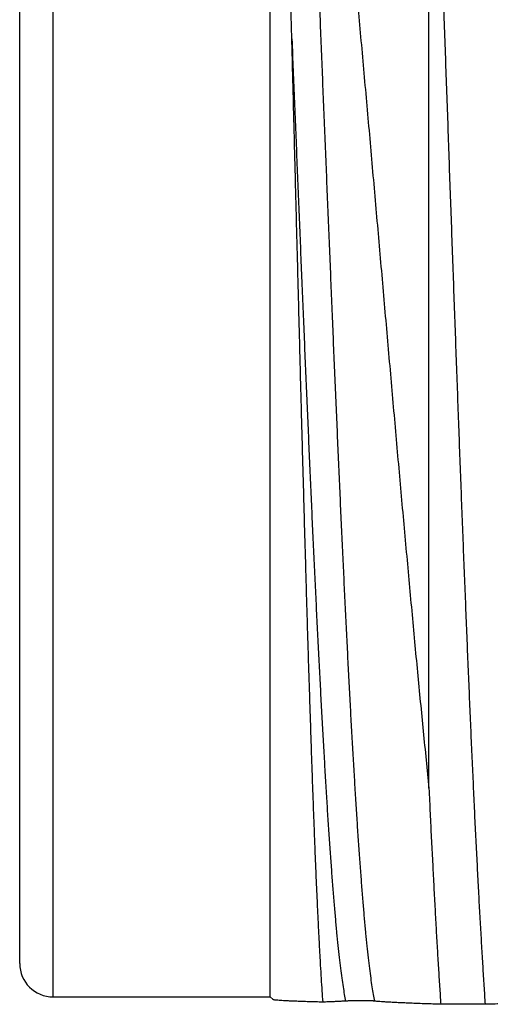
# Model space of a CAD drawing. Header units: inches. Extents: x 0 to 22, y 0 to 17.
# Tile 42 of 85: x 8.6418 to 8.6982, y 8.8992 to 9.0172. Entities that reach past the tile are written whole.
import ezdxf

# ---------------------------------------------------------------- set-up
doc = ezdxf.new("R2010")
doc.units = ezdxf.units.IN
doc.header["$LTSCALE"] = 1.21
doc.header["$MEASUREMENT"] = 0
doc.layers.get('0').update_dxf_attribs({"linetype": 'CONTINUOUS'})

msp = doc.modelspace()

# ---------------------------------------------------------------- linework, layer by layer
at = {"color": 9, "linetype": 'CONTINUOUS'}
msp.add_line((8.64582, 8.90012), (8.64582, 9.11212), dxfattribs=at)
at = {"color": 7, "linetype": 'CONTINUOUS'}
for p, q in [((8.67182, 8.90012), (8.67182, 9.11212)), ((8.64182, 8.90412), (8.64182, 9.10812)), ((8.69082, 8.92511), (8.69082, 9.06666)), ((8.64582, 8.90012), (8.67182, 8.90012)), ((8.67182, 8.90012), (8.67216, 8.89979)), ((8.69759, 8.89923), (8.69224, 8.89923))]:
    msp.add_line(p, q, dxfattribs=at)
msp.add_arc((8.64582, 8.90412), 0.004, 180, 270, dxfattribs=at)
at = {"color": 9, "linetype": 'CONTINUOUS'}
for points, knots in [([(8.6959, 9.11444), (8.69591, 9.11442), (8.69599, 9.11429), (8.69611, 9.11399), (8.69626, 9.1135), (8.69641, 9.11289), (8.69656, 9.11214), (8.69671, 9.11128), (8.69686, 9.11028), (8.69701, 9.10917), (8.69717, 9.10793), (8.69732, 9.10656), (8.69747, 9.10508), (8.69762, 9.10348), (8.69777, 9.10177), (8.69793, 9.09994), (8.69808, 9.09799), (8.69823, 9.09594), (8.69838, 9.09378), (8.69854, 9.09152), (8.69869, 9.08915), (8.69884, 9.08669), (8.69899, 9.08413), (8.69915, 9.08147), (8.6993, 9.07873), (8.69945, 9.0759), (8.6996, 9.07298), (8.69976, 9.06999), (8.69991, 9.06692), (8.70006, 9.06378), (8.70021, 9.06057), (8.70037, 9.05729), (8.70052, 9.05395), (8.70067, 9.05056), (8.70082, 9.04711), (8.70098, 9.04361), (8.70113, 9.04007), (8.70128, 9.03649), (8.70144, 9.03287), (8.70159, 9.02922), (8.70174, 9.02554), (8.70189, 9.02184), (8.70205, 9.01812), (8.7022, 9.01439), (8.70235, 9.01064), (8.7025, 9.00689), (8.70266, 9.00314), (8.70281, 8.9994), (8.70296, 8.99566), (8.70311, 8.99193), (8.70327, 8.98822), (8.70342, 8.98453), (8.70357, 8.98087), (8.70372, 8.97724), (8.70388, 8.97364), (8.70403, 8.97008), (8.70418, 8.96657), (8.70434, 8.9631), (8.70449, 8.95968), (8.70464, 8.95632), (8.70479, 8.95302), (8.70495, 8.94978), (8.7051, 8.94661), (8.70525, 8.94351), (8.7054, 8.94048), (8.70556, 8.93753), (8.70571, 8.93467), (8.70586, 8.93189), (8.70601, 8.9292), (8.70617, 8.9266), (8.70632, 8.92409), (8.70647, 8.92169), (8.70662, 8.91938), (8.70678, 8.91718), (8.70693, 8.91508), (8.70708, 8.91309), (8.70723, 8.91122), (8.70739, 8.90946), (8.70754, 8.90781), (8.70769, 8.90628), (8.70784, 8.90487), (8.70799, 8.90358), (8.70815, 8.90241), (8.7083, 8.90136), (8.70845, 8.90044), (8.70856, 8.89988), (8.70861, 8.89961)], [0, 0, 0, 0, 0.00032, 0.00212, 0.004482, 0.007418, 0.010931, 0.015022, 0.019688, 0.024926, 0.030731, 0.037097, 0.044017, 0.051483, 0.059487, 0.068019, 0.07707, 0.086629, 0.096685, 0.107226, 0.11824, 0.129713, 0.141632, 0.153984, 0.166752, 0.179923, 0.19348, 0.207408, 0.221689, 0.236308, 0.251245, 0.266484, 0.282007, 0.297795, 0.313829, 0.33009, 0.346559, 0.363216, 0.380041, 0.397014, 0.414116, 0.431325, 0.448621, 0.465984, 0.483392, 0.500825, 0.518263, 0.535684, 0.553068, 0.570394, 0.587641, 0.604789, 0.621817, 0.638705, 0.655434, 0.671982, 0.68833, 0.704459, 0.72035, 0.735984, 0.751341, 0.766404, 0.781155, 0.795577, 0.809651, 0.823362, 0.836692, 0.849627, 0.862151, 0.874249, 0.885907, 0.89711, 0.907846, 0.918102, 0.927865, 0.937126, 0.945871, 0.954092, 0.961779, 0.968924, 0.975517, 0.981552, 0.987023, 0.991924, 0.99625, 1, 1, 1, 1]), ([(8.67441, 9.08874), (8.67446, 9.08791), (8.67456, 9.08623), (8.67471, 9.08366), (8.67487, 9.081), (8.67502, 9.07825), (8.67517, 9.07541), (8.67532, 9.07249), (8.67548, 9.06949), (8.67563, 9.06642), (8.67578, 9.06327), (8.67593, 9.06006), (8.67608, 9.05678), (8.67624, 9.05345), (8.67639, 9.05005), (8.67654, 9.04661), (8.67669, 9.04311), (8.67685, 9.03958), (8.677, 9.036), (8.67715, 9.03239), (8.6773, 9.02874), (8.67745, 9.02507), (8.67761, 9.02138), (8.67776, 9.01767), (8.67791, 9.01394), (8.67806, 9.01021), (8.67821, 9.00647), (8.67837, 9.00273), (8.67852, 8.99899), (8.67867, 8.99527), (8.67882, 8.99155), (8.67898, 8.98785), (8.67913, 8.98418), (8.67928, 8.98053), (8.67943, 8.97691), (8.67958, 8.97333), (8.67974, 8.96978), (8.67989, 8.96628), (8.68004, 8.96283), (8.68019, 8.95942), (8.68035, 8.95607), (8.6805, 8.95279), (8.68065, 8.94956), (8.6808, 8.9464), (8.68095, 8.94332), (8.68111, 8.9403), (8.68126, 8.93737), (8.68141, 8.93452), (8.68156, 8.93175), (8.68171, 8.92907), (8.68187, 8.92648), (8.68202, 8.92399), (8.68217, 8.92159), (8.68232, 8.9193), (8.68248, 8.9171), (8.68263, 8.91502), (8.68278, 8.91304), (8.68293, 8.91117), (8.68308, 8.90942), (8.68323, 8.90778), (8.68339, 8.90625), (8.68354, 8.90485), (8.68369, 8.90356), (8.68384, 8.9024), (8.68399, 8.90136), (8.68414, 8.90044), (8.68425, 8.89987), (8.68431, 8.89961)], [0, 0, 0, 0, 0.013099, 0.0267, 0.040785, 0.05534, 0.070346, 0.085786, 0.101641, 0.117893, 0.134523, 0.151511, 0.168836, 0.186479, 0.204418, 0.222632, 0.2411, 0.2598, 0.278709, 0.297805, 0.317066, 0.336468, 0.355989, 0.375606, 0.395295, 0.415033, 0.434796, 0.454562, 0.474306, 0.494006, 0.513638, 0.533178, 0.552604, 0.571892, 0.59102, 0.609965, 0.628705, 0.647217, 0.665479, 0.683471, 0.701169, 0.718554, 0.735605, 0.752302, 0.768625, 0.784555, 0.800072, 0.815159, 0.829797, 0.84397, 0.857661, 0.870853, 0.883531, 0.89568, 0.907286, 0.918336, 0.928816, 0.938713, 0.948018, 0.956719, 0.964806, 0.97227, 0.979103, 0.985298, 0.990849, 0.99575, 1, 1, 1, 1]), ([(8.67441, 9.01489), (8.67446, 9.01364), (8.67456, 9.01113), (8.67471, 9.00737), (8.67487, 9.00361), (8.67502, 8.99985), (8.67517, 8.9961), (8.67533, 8.99236), (8.67548, 8.98863), (8.67563, 8.98493), (8.67579, 8.98126), (8.67594, 8.97761), (8.67609, 8.974), (8.67625, 8.97042), (8.6764, 8.96689), (8.67655, 8.96341), (8.6767, 8.95997), (8.67686, 8.9566), (8.67701, 8.95328), (8.67716, 8.95003), (8.67732, 8.94684), (8.67747, 8.94372), (8.67762, 8.94068), (8.67778, 8.93772), (8.67793, 8.93484), (8.67808, 8.93205), (8.67824, 8.92934), (8.67839, 8.92673), (8.67854, 8.92421), (8.67869, 8.92179), (8.67885, 8.91947), (8.679, 8.91726), (8.67915, 8.91515), (8.67931, 8.91316), (8.67946, 8.91127), (8.67961, 8.9095), (8.67976, 8.90784), (8.67992, 8.90631), (8.68007, 8.90489), (8.68022, 8.90359), (8.68037, 8.90242), (8.68053, 8.90137), (8.68068, 8.90045), (8.68079, 8.89988), (8.68084, 8.89961)], [0, 0, 0, 0, 0.032552, 0.065155, 0.097772, 0.130363, 0.162888, 0.195309, 0.227587, 0.259683, 0.291559, 0.323176, 0.354496, 0.385482, 0.416098, 0.446305, 0.476068, 0.505351, 0.534119, 0.562338, 0.589973, 0.616992, 0.643363, 0.669053, 0.694032, 0.71827, 0.741739, 0.764409, 0.786255, 0.80725, 0.827369, 0.846588, 0.864884, 0.882236, 0.898624, 0.914028, 0.92843, 0.941814, 0.954164, 0.965468, 0.975712, 0.984887, 0.992985, 1, 1, 1, 1])]:
    msp.add_open_spline(points, degree=3, knots=knots, dxfattribs=at)
at = {"color": 7, "linetype": 'CONTINUOUS'}
for points, knots in [([(8.67441, 9.01489), (8.67437, 9.01617), (8.67431, 9.01872), (8.67422, 9.02253), (8.67413, 9.02631), (8.67405, 9.03006), (8.67397, 9.03377), (8.6739, 9.03744), (8.67383, 9.04107), (8.67376, 9.04465), (8.6737, 9.04818), (8.67364, 9.05167), (8.67359, 9.0551), (8.67354, 9.05847), (8.6735, 9.06174), (8.67347, 9.06477), (8.67344, 9.06745), (8.67343, 9.06977), (8.67342, 9.07179), (8.67341, 9.07354), (8.67341, 9.07509), (8.67341, 9.07646), (8.67341, 9.07768), (8.67342, 9.07877), (8.67343, 9.07974), (8.67343, 9.08062), (8.67344, 9.08141), (8.67346, 9.08212), (8.67347, 9.08277), (8.67348, 9.08336), (8.67349, 9.0839), (8.67351, 9.08439), (8.67352, 9.08484), (8.67353, 9.08525), (8.67355, 9.08563), (8.67356, 9.08597), (8.67358, 9.08629), (8.67359, 9.08658), (8.6736, 9.08685), (8.67362, 9.0871), (8.67363, 9.08733), (8.67365, 9.08754), (8.67366, 9.08773), (8.67367, 9.08791), (8.67369, 9.08807), (8.6737, 9.08822), (8.67371, 9.08836), (8.67372, 9.08849), (8.67374, 9.08861), (8.67375, 9.08872), (8.67376, 9.08882), (8.67377, 9.08891), (8.67378, 9.089), (8.67379, 9.08908), (8.6738, 9.08915), (8.67381, 9.08922), (8.67382, 9.08928), (8.67383, 9.08933), (8.67384, 9.08939), (8.67385, 9.08944), (8.67386, 9.08948), (8.67387, 9.08952), (8.67388, 9.08956), (8.67389, 9.0896), (8.6739, 9.08963), (8.67391, 9.08966), (8.67392, 9.08969), (8.67393, 9.08972), (8.67394, 9.08974), (8.67394, 9.08976), (8.67395, 9.08978), (8.67396, 9.0898), (8.67397, 9.08982), (8.67398, 9.08983), (8.67399, 9.08985), (8.674, 9.08986), (8.67401, 9.08987), (8.67402, 9.08987), (8.67404, 9.08988), (8.67405, 9.08988), (8.67406, 9.08988), (8.67407, 9.08987), (8.67408, 9.08987), (8.67409, 9.08986), (8.6741, 9.08985), (8.67411, 9.08984), (8.67412, 9.08983), (8.67413, 9.08981), (8.67414, 9.08979), (8.67415, 9.08977), (8.67416, 9.08975), (8.67417, 9.08972), (8.67419, 9.0897), (8.6742, 9.08966), (8.67421, 9.08963), (8.67422, 9.08959), (8.67424, 9.08954), (8.67425, 9.08949), (8.67427, 9.08943), (8.67428, 9.08937), (8.6743, 9.08931), (8.67431, 9.08923), (8.67433, 9.08915), (8.67435, 9.08906), (8.67437, 9.08896), (8.67439, 9.08886), (8.6744, 9.08878), (8.67441, 9.08874)], [0, 0, 0, 0, 0.050322, 0.100283, 0.149849, 0.198977, 0.247632, 0.295772, 0.343354, 0.390338, 0.436686, 0.482359, 0.527329, 0.571547, 0.615064, 0.655746, 0.690679, 0.720788, 0.746939, 0.769818, 0.789961, 0.807792, 0.823654, 0.837823, 0.850529, 0.861962, 0.872281, 0.88162, 0.890094, 0.897801, 0.904824, 0.911237, 0.917103, 0.922476, 0.927405, 0.931933, 0.936095, 0.939923, 0.943445, 0.946687, 0.949671, 0.952419, 0.954951, 0.957285, 0.959435, 0.961418, 0.963247, 0.964933, 0.96649, 0.967925, 0.969251, 0.970474, 0.971604, 0.972648, 0.973612, 0.974503, 0.975326, 0.976088, 0.976792, 0.977444, 0.978048, 0.978607, 0.979126, 0.979608, 0.980055, 0.980471, 0.980858, 0.981218, 0.981558, 0.981877, 0.982173, 0.982447, 0.982701, 0.982944, 0.983168, 0.983367, 0.983538, 0.983691, 0.983834, 0.983974, 0.984114, 0.984256, 0.984407, 0.984569, 0.984748, 0.984947, 0.985167, 0.985413, 0.985687, 0.985991, 0.986329, 0.986703, 0.987118, 0.987576, 0.988082, 0.988641, 0.989257, 0.989935, 0.990682, 0.991502, 0.992404, 0.993395, 0.994483, 0.995676, 0.996986, 0.998424, 1, 1, 1, 1]), ([(8.67441, 9.08874), (8.67453, 9.08801), (8.67477, 9.08653), (8.67513, 9.08424), (8.67548, 9.08185), (8.67583, 9.07936), (8.67619, 9.07677), (8.67654, 9.07408), (8.67689, 9.07129), (8.67725, 9.06842), (8.6776, 9.06545), (8.67795, 9.0624), (8.6783, 9.05927), (8.67866, 9.05606), (8.67901, 9.05277), (8.67936, 9.04941), (8.67971, 9.04599), (8.68006, 9.04249), (8.68041, 9.03894), (8.68076, 9.03533), (8.68111, 9.03167), (8.68146, 9.02796), (8.68181, 9.02421), (8.68216, 9.02041), (8.68251, 9.01658), (8.68286, 9.01271), (8.68321, 9.00882), (8.68356, 9.0049), (8.68391, 9.00097), (8.68425, 8.99702), (8.6846, 8.99306), (8.68495, 8.9891), (8.6853, 8.98513), (8.68564, 8.98117), (8.68599, 8.97721), (8.68634, 8.97327), (8.68668, 8.96934), (8.68703, 8.96543), (8.68737, 8.96155), (8.68772, 8.9577), (8.68807, 8.95389), (8.68841, 8.95011), (8.68876, 8.94638), (8.6891, 8.94269), (8.68944, 8.93906), (8.68979, 8.93548), (8.69013, 8.93197), (8.69048, 8.92851), (8.69071, 8.92623), (8.69082, 8.92511)], [0, 0, 0, 0, 0.01342, 0.027485, 0.042178, 0.057491, 0.073405, 0.089903, 0.106976, 0.124597, 0.142755, 0.161431, 0.180598, 0.200248, 0.220351, 0.240887, 0.26184, 0.283179, 0.304888, 0.326942, 0.349311, 0.371982, 0.394919, 0.418104, 0.441511, 0.465107, 0.488877, 0.512787, 0.53681, 0.560928, 0.585101, 0.609312, 0.633532, 0.657727, 0.681882, 0.705958, 0.729933, 0.753783, 0.777471, 0.800982, 0.824282, 0.847343, 0.870147, 0.892657, 0.914857, 0.936717, 0.958207, 0.979312, 1, 1, 1, 1]), ([(8.69759, 8.89923), (8.69754, 8.89997), (8.69744, 8.90148), (8.69729, 8.90382), (8.69715, 8.90626), (8.697, 8.90882), (8.69685, 8.91148), (8.69671, 8.91425), (8.69656, 8.91712), (8.69641, 8.92009), (8.69626, 8.92315), (8.69612, 8.9263), (8.69597, 8.92955), (8.69582, 8.93288), (8.69568, 8.93629), (8.69553, 8.93978), (8.69538, 8.94334), (8.69524, 8.94697), (8.69509, 8.95066), (8.69494, 8.95442), (8.69479, 8.95824), (8.69465, 8.9621), (8.6945, 8.96602), (8.69435, 8.96998), (8.69421, 8.97398), (8.69406, 8.97802), (8.69391, 8.98209), (8.69377, 8.98618), (8.69362, 8.9903), (8.69347, 8.99444), (8.69332, 8.99858), (8.69318, 9.00274), (8.69303, 9.0069), (8.69288, 9.01106), (8.69274, 9.01521), (8.69259, 9.01935), (8.69244, 9.02348), (8.69229, 9.02759), (8.69215, 9.03168), (8.692, 9.03573), (8.69185, 9.03976), (8.69171, 9.04375), (8.69156, 9.04769), (8.69141, 9.05159), (8.69127, 9.05544), (8.69112, 9.05923), (8.69097, 9.06297), (8.69087, 9.06544), (8.69082, 9.06666)], [0, 0, 0, 0, 0.013253, 0.027198, 0.041816, 0.057097, 0.073018, 0.089564, 0.106721, 0.124461, 0.142773, 0.161633, 0.181018, 0.200913, 0.221288, 0.242127, 0.263406, 0.285095, 0.307181, 0.329629, 0.352422, 0.375532, 0.398928, 0.422595, 0.446497, 0.470613, 0.494917, 0.519374, 0.543969, 0.568665, 0.593439, 0.618266, 0.643109, 0.667953, 0.692763, 0.71751, 0.742175, 0.766718, 0.791125, 0.815362, 0.839399, 0.86322, 0.886787, 0.910081, 0.933077, 0.955741, 0.97806, 1, 1, 1, 1]), ([(8.67814, 8.89949), (8.67811, 8.89994), (8.67804, 8.90088), (8.67795, 8.90235), (8.67785, 8.90394), (8.67776, 8.90564), (8.67766, 8.90746), (8.67757, 8.90939), (8.67747, 8.91143), (8.67737, 8.91357), (8.67728, 8.91582), (8.67718, 8.91818), (8.67709, 8.92063), (8.67699, 8.92317), (8.6769, 8.92581), (8.6768, 8.92854), (8.67671, 8.93136), (8.67661, 8.93425), (8.67652, 8.93723), (8.67642, 8.94028), (8.67632, 8.94341), (8.67623, 8.9466), (8.67613, 8.94986), (8.67604, 8.95318), (8.67594, 8.95656), (8.67585, 8.95999), (8.67575, 8.96346), (8.67565, 8.96699), (8.67556, 8.97055), (8.67546, 8.97415), (8.67537, 8.97778), (8.67527, 8.98144), (8.67518, 8.98512), (8.67508, 8.98882), (8.67498, 8.99253), (8.67489, 8.99626), (8.67479, 8.99999), (8.6747, 9.00372), (8.6746, 9.00745), (8.6745, 9.01117), (8.67444, 9.01365), (8.67441, 9.01489)], [0, 0, 0, 0, 0.011726, 0.024491, 0.038273, 0.053062, 0.068835, 0.085576, 0.103264, 0.121874, 0.141392, 0.161783, 0.183033, 0.205112, 0.22799, 0.251648, 0.276047, 0.301168, 0.326975, 0.353437, 0.380529, 0.408207, 0.436451, 0.465217, 0.494476, 0.524196, 0.554331, 0.58486, 0.615733, 0.646923, 0.678391, 0.710093, 0.742005, 0.774074, 0.806275, 0.838563, 0.870899, 0.903254, 0.935575, 0.96784, 1, 1, 1, 1]), ([(8.69082, 8.92511), (8.69087, 8.9241), (8.69096, 8.92212), (8.6911, 8.9192), (8.69125, 8.91637), (8.69139, 8.91363), (8.69153, 8.91098), (8.69167, 8.90843), (8.69181, 8.90598), (8.69195, 8.90364), (8.69209, 8.9014), (8.69219, 8.89994), (8.69224, 8.89923)], [0, 0, 0, 0, 0.116294, 0.229272, 0.338779, 0.444751, 0.547045, 0.645564, 0.740225, 0.830897, 0.917528, 1, 1, 1, 1]), ([(8.67814, 8.89949), (8.67784, 8.8995), (8.67727, 8.89951), (8.67645, 8.89954), (8.67571, 8.89956), (8.67503, 8.89959), (8.67443, 8.89961), (8.6739, 8.89963), (8.67344, 8.89966), (8.67305, 8.89968), (8.67274, 8.89971), (8.67249, 8.89973), (8.67231, 8.89975), (8.67222, 8.89977), (8.67216, 8.89979), (8.67215, 8.8998)], [0, 0, 0, 0, 0.148895, 0.285418, 0.409737, 0.522001, 0.622315, 0.710772, 0.787414, 0.85229, 0.905411, 0.946809, 0.976511, 0.994618, 1, 1, 1, 1]), ([(8.68084, 8.89961), (8.68069, 8.8996), (8.68037, 8.89959), (8.67986, 8.89956), (8.67932, 8.89954), (8.67874, 8.89951), (8.67835, 8.8995), (8.67814, 8.89949)], [0, 0, 0, 0, 0.171598, 0.357571, 0.55774, 0.771933, 1, 1, 1, 1]), ([(8.68431, 8.89961), (8.68429, 8.89961), (8.68425, 8.89962), (8.6842, 8.89962), (8.68414, 8.89963), (8.68408, 8.89963), (8.68402, 8.89963), (8.68396, 8.89964), (8.6839, 8.89964), (8.68384, 8.89964), (8.68378, 8.89964), (8.68372, 8.89965), (8.68366, 8.89965), (8.6836, 8.89965), (8.68354, 8.89965), (8.68349, 8.89965), (8.68343, 8.89965), (8.68338, 8.89966), (8.68332, 8.89966), (8.68327, 8.89966), (8.68322, 8.89966), (8.68317, 8.89966), (8.68311, 8.89966), (8.68306, 8.89966), (8.68301, 8.89966), (8.68297, 8.89966), (8.68292, 8.89966), (8.68287, 8.89966), (8.68283, 8.89966), (8.68278, 8.89966), (8.68274, 8.89966), (8.68269, 8.89966), (8.68264, 8.89966), (8.68259, 8.89966), (8.68254, 8.89966), (8.68248, 8.89966), (8.68243, 8.89966), (8.68237, 8.89966), (8.68231, 8.89966), (8.68225, 8.89966), (8.68218, 8.89966), (8.68212, 8.89965), (8.68205, 8.89965), (8.68198, 8.89965), (8.68191, 8.89965), (8.68184, 8.89965), (8.68176, 8.89965), (8.68168, 8.89964), (8.6816, 8.89964), (8.68151, 8.89964), (8.68142, 8.89964), (8.68133, 8.89963), (8.68124, 8.89963), (8.68114, 8.89963), (8.68104, 8.89962), (8.68094, 8.89962), (8.68088, 8.89961), (8.68084, 8.89961)], [0, 0, 0, 0, 0.014874, 0.031015, 0.047969, 0.065414, 0.083114, 0.100899, 0.118645, 0.136268, 0.153704, 0.170914, 0.187873, 0.204567, 0.220995, 0.237161, 0.253075, 0.268752, 0.284209, 0.299465, 0.314549, 0.329445, 0.344245, 0.358882, 0.373225, 0.387242, 0.400898, 0.414063, 0.426965, 0.439771, 0.452762, 0.466295, 0.480501, 0.495323, 0.510557, 0.526384, 0.542745, 0.559473, 0.576587, 0.594175, 0.612273, 0.630947, 0.650227, 0.670167, 0.690813, 0.712214, 0.734409, 0.757433, 0.781312, 0.806061, 0.831682, 0.858157, 0.88544, 0.913446, 0.942038, 0.970999, 1, 1, 1, 1]), ([(8.69224, 8.89923), (8.69193, 8.89924), (8.69132, 8.89926), (8.69043, 8.89929), (8.6896, 8.89932), (8.68883, 8.89935), (8.68812, 8.89938), (8.68745, 8.89941), (8.68684, 8.89944), (8.68629, 8.89947), (8.68579, 8.8995), (8.68534, 8.89952), (8.68495, 8.89955), (8.68461, 8.89958), (8.6844, 8.8996), (8.68431, 8.89961)], [0, 0, 0, 0, 0.118816, 0.230197, 0.334368, 0.431515, 0.521782, 0.605259, 0.682, 0.752021, 0.815309, 0.871823, 0.921495, 0.964248, 1, 1, 1, 1]), ([(8.70861, 8.89961), (8.70843, 8.8996), (8.70805, 8.89958), (8.70746, 8.89955), (8.70681, 8.89952), (8.70611, 8.8995), (8.70537, 8.89947), (8.70457, 8.89944), (8.70372, 8.89941), (8.70283, 8.89938), (8.70188, 8.89935), (8.70089, 8.89932), (8.69984, 8.89929), (8.69873, 8.89926), (8.69798, 8.89924), (8.69759, 8.89923)], [0, 0, 0, 0, 0.049317, 0.103365, 0.162063, 0.225335, 0.293125, 0.365403, 0.442158, 0.523411, 0.60921, 0.699632, 0.794801, 0.894867, 1, 1, 1, 1])]:
    msp.add_open_spline(points, degree=3, knots=knots, dxfattribs=at)

doc.saveas('drawing.dxf')
